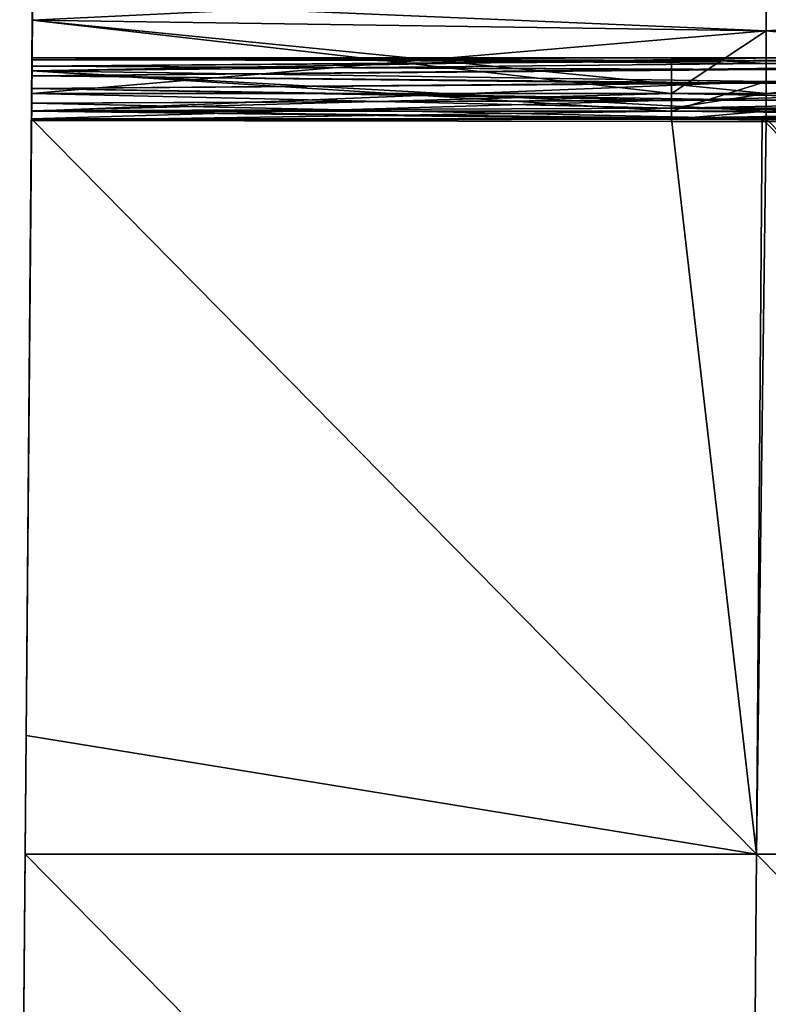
# Model space of a CAD drawing. Header units: millimetres. Extents: x -125 to 125, y -4 to 53.
# Tile 27 of 256: x -125 to -113, y 25 to 41. Entities that reach past the tile are written whole.
import ezdxf

# ---------------------------------------------------------------- set-up
doc = ezdxf.new("R2010")
doc.units = ezdxf.units.MM
doc.header["$LTSCALE"] = 65.185185
for name, color, linetype in [('506', 7, 'CONTINUOUS'), ('507', 7, 'CONTINUOUS'), ('509', 7, 'CONTINUOUS'), ('516', 7, 'CONTINUOUS'), ('517', 7, 'CONTINUOUS'), ('544', 7, 'CONTINUOUS'), ('545', 7, 'CONTINUOUS'), ('570', 7, 'CONTINUOUS'), ('571', 7, 'CONTINUOUS'), ('575', 7, 'CONTINUOUS'), ('576', 7, 'CONTINUOUS')]:
    doc.layers.add(name, color=color, linetype=linetype)

msp = doc.modelspace()

# ---------------------------------------------------------------- linework, layer by layer
at = {"layer": '506', "color": 7, "linetype": 'CONTINUOUS'}
for points in [[(-124.746, 29.104, 124.746), (-124.642, 41.052, 117.866), (-124.746, 29.104, 112.865), (-124.746, 29.104, 124.746)], [(-124.645, 40.719, 118.334), (-124.642, 41.052, 117.866), (-124.746, 29.104, 124.746), (-124.645, 40.719, 118.334)], [(-124.642, 41.052, 117.866), (-124.642, 41.051, 112.541), (-124.746, 29.104, 112.865), (-124.642, 41.052, 117.866)], [(-124.642, 41.051, -112.541), (-124.642, 41.052, -117.866), (-124.746, 29.104, -112.865), (-124.642, 41.051, -112.541)], [(-124.642, 41.052, -117.866), (-124.645, 40.719, -118.334), (-124.746, 29.104, -112.865), (-124.642, 41.052, -117.866)], [(-124.746, 29.104, 29.701), (-124.642, 41.051, 29.226), (-124.746, 29.104, 17.821), (-124.746, 29.104, 29.701)], [(-124.642, 41.051, 40.916), (-124.642, 41.051, 29.226), (-124.746, 29.104, 29.701), (-124.642, 41.051, 40.916)], [(-124.642, 41.051, 52.606), (-124.642, 41.051, 40.916), (-124.746, 29.104, 41.582), (-124.642, 41.051, 52.606)], [(-124.746, 29.104, 41.582), (-124.642, 41.051, 40.916), (-124.746, 29.104, 29.701), (-124.746, 29.104, 41.582)], [(-124.642, 41.051, 64.297), (-124.642, 41.051, 52.606), (-124.746, 29.104, 53.463), (-124.642, 41.051, 64.297)], [(-124.642, 41.051, 75.987), (-124.642, 41.051, 64.297), (-124.746, 29.104, 65.343), (-124.642, 41.051, 75.987)], [(-124.746, 29.104, 65.343), (-124.642, 41.051, 64.297), (-124.746, 29.104, 53.463), (-124.746, 29.104, 65.343)], [(-124.746, 29.104, 53.463), (-124.642, 41.051, 52.606), (-124.746, 29.104, 41.582), (-124.746, 29.104, 53.463)], [(-124.746, 29.104, -17.821), (-124.642, 41.051, -29.226), (-124.746, 29.104, -29.701), (-124.746, 29.104, -17.821)], [(-124.642, 41.051, -17.535), (-124.642, 41.051, -29.226), (-124.746, 29.104, -17.821), (-124.642, 41.051, -17.535)], [(-124.746, 29.104, -5.94), (-124.642, 41.051, -17.535), (-124.746, 29.104, -17.821), (-124.746, 29.104, -5.94)], [(-124.642, 41.051, -5.845), (-124.642, 41.051, -17.535), (-124.746, 29.104, -5.94), (-124.642, 41.051, -5.845)], [(-124.746, 29.104, -29.701), (-124.642, 41.051, -40.916), (-124.746, 29.104, -41.582), (-124.746, 29.104, -29.701)], [(-124.642, 41.051, -29.226), (-124.642, 41.051, -40.916), (-124.746, 29.104, -29.701), (-124.642, 41.051, -29.226)], [(-124.642, 41.051, 17.535), (-124.642, 41.051, 5.845), (-124.746, 29.104, 5.94), (-124.642, 41.051, 17.535)], [(-124.746, 29.104, 17.821), (-124.642, 41.051, 17.535), (-124.746, 29.104, 5.94), (-124.746, 29.104, 17.821)], [(-124.642, 41.051, 29.226), (-124.642, 41.051, 17.535), (-124.746, 29.104, 17.821), (-124.642, 41.051, 29.226)], [(-124.746, 29.104, 5.94), (-124.642, 41.051, -5.845), (-124.746, 29.104, -5.94), (-124.746, 29.104, 5.94)], [(-124.642, 41.051, 5.845), (-124.642, 41.051, -5.845), (-124.746, 29.104, 5.94), (-124.642, 41.051, 5.845)], [(-124.642, 41.051, 112.541), (-124.643, 40.914, 112.335), (-124.746, 29.104, 112.865), (-124.642, 41.051, 112.541)], [(-124.746, 29.104, 89.104), (-124.642, 41.051, 87.677), (-124.746, 29.104, 77.224), (-124.746, 29.104, 89.104)], [(-124.642, 41.051, 99.368), (-124.642, 41.051, 87.677), (-124.746, 29.104, 89.104), (-124.642, 41.051, 99.368)], [(-124.746, 29.104, 77.224), (-124.642, 41.051, 75.987), (-124.746, 29.104, 65.343), (-124.746, 29.104, 77.224)], [(-124.642, 41.051, 87.677), (-124.642, 41.051, 75.987), (-124.746, 29.104, 77.224), (-124.642, 41.051, 87.677)], [(-124.746, 29.104, 100.985), (-124.642, 41.051, 99.368), (-124.746, 29.104, 89.104), (-124.746, 29.104, 100.985)], [(-124.642, 41.05, 111.031), (-124.642, 41.051, 99.368), (-124.746, 29.104, 100.985), (-124.642, 41.05, 111.031)], [(-124.642, 41.051, -99.368), (-124.642, 41.05, -111.031), (-124.746, 29.104, -100.985), (-124.642, 41.051, -99.368)], [(-124.746, 29.104, -100.985), (-124.642, 41.051, -112.541), (-124.746, 29.104, -112.865), (-124.746, 29.104, -100.985)], [(-124.643, 40.914, -112.335), (-124.642, 41.051, -112.541), (-124.746, 29.104, -100.985), (-124.643, 40.914, -112.335)], [(-124.642, 41.051, -52.606), (-124.642, 41.051, -64.297), (-124.746, 29.104, -53.463), (-124.642, 41.051, -52.606)], [(-124.642, 41.051, -64.297), (-124.642, 41.051, -75.987), (-124.746, 29.104, -65.343), (-124.642, 41.051, -64.297)], [(-124.746, 29.104, -53.463), (-124.642, 41.051, -64.297), (-124.746, 29.104, -65.343), (-124.746, 29.104, -53.463)], [(-124.746, 29.104, -77.224), (-124.642, 41.051, -87.677), (-124.746, 29.104, -89.104), (-124.746, 29.104, -77.224)], [(-124.746, 29.104, -65.343), (-124.642, 41.051, -75.987), (-124.746, 29.104, -77.224), (-124.746, 29.104, -65.343)], [(-124.642, 41.051, -40.916), (-124.642, 41.051, -52.606), (-124.746, 29.104, -41.582), (-124.642, 41.051, -40.916)], [(-124.746, 29.104, -41.582), (-124.642, 41.051, -52.606), (-124.746, 29.104, -53.463), (-124.746, 29.104, -41.582)], [(-124.642, 41.051, -87.677), (-124.642, 41.051, -99.368), (-124.746, 29.104, -89.104), (-124.642, 41.051, -87.677)], [(-124.746, 29.104, -89.104), (-124.642, 41.051, -99.368), (-124.746, 29.104, -100.985), (-124.746, 29.104, -89.104)], [(-124.642, 41.051, -75.987), (-124.642, 41.051, -87.677), (-124.746, 29.104, -77.224), (-124.642, 41.051, -75.987)], [(-124.746, 29.104, 112.865), (-124.642, 41.05, 111.031), (-124.746, 29.104, 100.985), (-124.746, 29.104, 112.865)], [(-124.643, 40.899, 111.209), (-124.642, 41.05, 111.031), (-124.746, 29.104, 112.865), (-124.643, 40.899, 111.209)], [(-124.642, 41.05, -111.031), (-124.643, 40.899, -111.209), (-124.746, 29.104, -100.985), (-124.642, 41.05, -111.031)], [(-124.643, 40.914, 112.335), (-124.644, 40.756, 111.972), (-124.746, 29.104, 112.865), (-124.643, 40.914, 112.335)], [(-124.644, 40.756, -111.972), (-124.643, 40.914, -112.335), (-124.746, 29.104, -100.985), (-124.644, 40.756, -111.972)], [(-124.644, 40.75, 111.576), (-124.643, 40.899, 111.209), (-124.746, 29.104, 112.865), (-124.644, 40.75, 111.576)], [(-124.643, 40.899, -111.209), (-124.644, 40.75, -111.576), (-124.746, 29.104, -100.985), (-124.643, 40.899, -111.209)], [(-124.644, 40.756, 111.972), (-124.644, 40.75, 111.576), (-124.746, 29.104, 112.865), (-124.644, 40.756, 111.972)], [(-124.644, 40.75, -111.576), (-124.644, 40.756, -111.972), (-124.746, 29.104, -100.985), (-124.644, 40.75, -111.576)], [(-124.655, 39.529, 119.407), (-124.645, 40.719, 118.334), (-124.746, 29.104, 124.746), (-124.655, 39.529, 119.407)], [(-124.645, 40.719, -118.334), (-124.655, 39.529, -119.407), (-124.746, 29.104, -112.865), (-124.645, 40.719, -118.334)], [(-124.65, 40.072, 123.924), (-124.65, 40.107, 123.669), (-124.746, 29.104, 124.746), (-124.65, 40.072, 123.924)], [(-124.65, 40.107, 123.669), (-124.652, 39.894, 122.173), (-124.746, 29.104, 124.746), (-124.65, 40.107, 123.669)], [(-124.746, 29.104, -112.865), (-124.65, 40.107, -123.669), (-124.65, 40.072, -123.924), (-124.746, 29.104, -112.865)], [(-124.652, 39.894, -122.173), (-124.65, 40.107, -123.669), (-124.746, 29.104, -112.865), (-124.652, 39.894, -122.173)], [(-124.651, 39.972, 124.162), (-124.65, 40.072, 123.924), (-124.746, 29.104, 124.746), (-124.651, 39.972, 124.162)], [(-124.651, 39.972, -124.162), (-124.746, 29.104, -112.865), (-124.65, 40.072, -123.924), (-124.651, 39.972, -124.162)], [(-124.653, 39.814, 124.366), (-124.651, 39.972, 124.162), (-124.746, 29.104, 124.746), (-124.653, 39.814, 124.366)], [(-124.653, 39.814, -124.366), (-124.746, 29.104, -112.865), (-124.651, 39.972, -124.162), (-124.653, 39.814, -124.366)], [(-124.652, 39.894, 122.173), (-124.658, 39.243, 120.809), (-124.746, 29.104, 124.746), (-124.652, 39.894, 122.173)], [(-124.658, 39.243, -120.809), (-124.652, 39.894, -122.173), (-124.746, 29.104, -112.865), (-124.658, 39.243, -120.809)], [(-124.654, 39.61, 124.523), (-124.653, 39.814, 124.366), (-124.746, 29.104, 124.746), (-124.654, 39.61, 124.523)], [(-124.654, 39.61, -124.523), (-124.746, 29.104, -112.865), (-124.653, 39.814, -124.366), (-124.654, 39.61, -124.523)], [(-124.656, 39.372, 124.623), (-124.654, 39.61, 124.523), (-124.746, 29.104, 124.746), (-124.656, 39.372, 124.623)], [(-124.656, 39.372, -124.623), (-124.746, 29.104, -112.865), (-124.654, 39.61, -124.523), (-124.656, 39.372, -124.623)], [(-124.658, 39.245, 119.683), (-124.655, 39.529, 119.407), (-124.746, 29.104, 124.746), (-124.658, 39.245, 119.683)], [(-124.655, 39.529, -119.407), (-124.658, 39.245, -119.683), (-124.746, 29.104, -112.865), (-124.655, 39.529, -119.407)], [(-124.659, 39.116, 124.659), (-124.656, 39.372, 124.623), (-124.746, 29.104, 124.746), (-124.659, 39.116, 124.659)], [(-124.659, 39.116, -124.659), (-124.746, 29.104, -112.865), (-124.656, 39.372, -124.623), (-124.659, 39.116, -124.659)], [(-124.659, 39.09, 120.048), (-124.658, 39.245, 119.683), (-124.746, 29.104, 124.746), (-124.659, 39.09, 120.048)], [(-124.658, 39.245, -119.683), (-124.659, 39.09, -120.048), (-124.746, 29.104, -112.865), (-124.658, 39.245, -119.683)], [(-124.658, 39.243, 120.809), (-124.659, 39.09, 120.444), (-124.746, 29.104, 124.746), (-124.658, 39.243, 120.809)], [(-124.659, 39.09, -120.444), (-124.658, 39.243, -120.809), (-124.746, 29.104, -112.865), (-124.659, 39.09, -120.444)], [(-124.746, 29.104, -124.746), (-124.746, 29.104, -112.865), (-124.659, 39.116, -124.659), (-124.746, 29.104, -124.746)], [(-124.659, 39.09, 120.444), (-124.659, 39.09, 120.048), (-124.746, 29.104, 124.746), (-124.659, 39.09, 120.444)], [(-124.659, 39.09, -120.048), (-124.659, 39.09, -120.444), (-124.746, 29.104, -112.865), (-124.659, 39.09, -120.048)], [(-124.746, 29.104, 100.985), (-124.85, 17.158, 89.179), (-124.85, 17.158, 101.069), (-124.746, 29.104, 100.985)], [(-124.746, 29.104, 100.985), (-124.746, 29.104, 89.104), (-124.85, 17.158, 89.179), (-124.746, 29.104, 100.985)], [(-124.746, 29.104, 112.865), (-124.85, 17.158, 101.069), (-124.85, 17.158, 112.96), (-124.746, 29.104, 112.865)], [(-124.746, 29.104, 112.865), (-124.746, 29.104, 100.985), (-124.85, 17.158, 101.069), (-124.746, 29.104, 112.865)], [(-124.746, 29.104, 124.746), (-124.85, 17.158, 112.96), (-124.763, 27.182, 124.763), (-124.746, 29.104, 124.746)], [(-124.746, 29.104, 124.746), (-124.746, 29.104, 112.865), (-124.85, 17.158, 112.96), (-124.746, 29.104, 124.746)], [(-124.746, 29.104, 89.104), (-124.746, 29.104, 77.224), (-124.85, 17.158, 77.288), (-124.746, 29.104, 89.104)], [(-124.746, 29.104, 29.701), (-124.746, 29.104, 17.821), (-124.85, 17.158, 17.836), (-124.746, 29.104, 29.701)], [(-124.746, 29.104, 41.582), (-124.85, 17.158, 29.726), (-124.85, 17.158, 41.617), (-124.746, 29.104, 41.582)], [(-124.746, 29.104, 41.582), (-124.746, 29.104, 29.701), (-124.85, 17.158, 29.726), (-124.746, 29.104, 41.582)], [(-124.746, 29.104, 53.463), (-124.85, 17.158, 41.617), (-124.85, 17.158, 53.507), (-124.746, 29.104, 53.463)], [(-124.746, 29.104, 53.463), (-124.746, 29.104, 41.582), (-124.85, 17.158, 41.617), (-124.746, 29.104, 53.463)], [(-124.746, 29.104, 65.343), (-124.85, 17.158, 53.507), (-124.85, 17.158, 65.398), (-124.746, 29.104, 65.343)], [(-124.746, 29.104, 65.343), (-124.746, 29.104, 53.463), (-124.85, 17.158, 53.507), (-124.746, 29.104, 65.343)], [(-124.746, 29.104, 77.224), (-124.85, 17.158, 65.398), (-124.85, 17.158, 77.288), (-124.746, 29.104, 77.224)], [(-124.746, 29.104, 77.224), (-124.746, 29.104, 65.343), (-124.85, 17.158, 65.398), (-124.746, 29.104, 77.224)], [(-124.746, 29.104, 89.104), (-124.85, 17.158, 77.288), (-124.85, 17.158, 89.179), (-124.746, 29.104, 89.104)], [(-124.746, 29.104, -112.865), (-124.746, 29.104, -124.746), (-124.85, 17.158, -112.96), (-124.746, 29.104, -112.865)], [(-124.85, 17.158, -112.96), (-124.746, 29.104, -124.746), (-124.763, 27.182, -124.763), (-124.85, 17.158, -112.96)], [(-124.746, 29.104, -112.865), (-124.85, 17.158, -112.96), (-124.85, 17.158, -101.069), (-124.746, 29.104, -112.865)], [(-124.746, 29.104, -100.985), (-124.85, 17.158, -101.069), (-124.85, 17.158, -89.179), (-124.746, 29.104, -100.985)], [(-124.746, 29.104, -29.701), (-124.85, 17.158, -29.726), (-124.85, 17.158, -17.836), (-124.746, 29.104, -29.701)], [(-124.746, 29.104, -29.701), (-124.746, 29.104, -41.582), (-124.85, 17.158, -29.726), (-124.746, 29.104, -29.701)], [(-124.746, 29.104, -17.821), (-124.85, 17.158, -17.836), (-124.85, 17.158, -5.945), (-124.746, 29.104, -17.821)], [(-124.746, 29.104, -17.821), (-124.746, 29.104, -29.701), (-124.85, 17.158, -17.836), (-124.746, 29.104, -17.821)], [(-124.746, 29.104, -5.94), (-124.85, 17.158, -5.945), (-124.85, 17.158, 5.945), (-124.746, 29.104, -5.94)], [(-124.746, 29.104, -5.94), (-124.746, 29.104, -17.821), (-124.85, 17.158, -5.945), (-124.746, 29.104, -5.94)], [(-124.746, 29.104, 5.94), (-124.746, 29.104, -5.94), (-124.85, 17.158, 5.945), (-124.746, 29.104, 5.94)], [(-124.746, 29.104, 17.821), (-124.85, 17.158, 5.945), (-124.85, 17.158, 17.836), (-124.746, 29.104, 17.821)], [(-124.746, 29.104, 17.821), (-124.746, 29.104, 5.94), (-124.85, 17.158, 5.945), (-124.746, 29.104, 17.821)], [(-124.746, 29.104, 29.701), (-124.85, 17.158, 17.836), (-124.85, 17.158, 29.726), (-124.746, 29.104, 29.701)], [(-124.746, 29.104, -41.582), (-124.746, 29.104, -53.463), (-124.85, 17.158, -41.617), (-124.746, 29.104, -41.582)], [(-124.746, 29.104, -100.985), (-124.746, 29.104, -112.865), (-124.85, 17.158, -101.069), (-124.746, 29.104, -100.985)], [(-124.746, 29.104, -89.104), (-124.85, 17.158, -89.179), (-124.85, 17.158, -77.288), (-124.746, 29.104, -89.104)], [(-124.746, 29.104, -89.104), (-124.746, 29.104, -100.985), (-124.85, 17.158, -89.179), (-124.746, 29.104, -89.104)], [(-124.746, 29.104, -77.224), (-124.85, 17.158, -77.288), (-124.85, 17.158, -65.398), (-124.746, 29.104, -77.224)], [(-124.746, 29.104, -77.224), (-124.746, 29.104, -89.104), (-124.85, 17.158, -77.288), (-124.746, 29.104, -77.224)], [(-124.746, 29.104, -65.343), (-124.85, 17.158, -65.398), (-124.85, 17.158, -53.507), (-124.746, 29.104, -65.343)], [(-124.746, 29.104, -65.343), (-124.746, 29.104, -77.224), (-124.85, 17.158, -65.398), (-124.746, 29.104, -65.343)], [(-124.746, 29.104, -53.463), (-124.85, 17.158, -53.507), (-124.85, 17.158, -41.617), (-124.746, 29.104, -53.463)], [(-124.746, 29.104, -53.463), (-124.746, 29.104, -65.343), (-124.85, 17.158, -53.507), (-124.746, 29.104, -53.463)], [(-124.746, 29.104, -41.582), (-124.85, 17.158, -41.617), (-124.85, 17.158, -29.726), (-124.746, 29.104, -41.582)], [(-124.85, 17.158, 124.85), (-124.763, 27.182, 124.763), (-124.85, 17.158, 112.96), (-124.85, 17.158, 124.85)], [(-124.85, 17.158, -124.85), (-124.85, 17.158, -112.96), (-124.763, 27.182, -124.763), (-124.85, 17.158, -124.85)]]:
    msp.add_3dface(points, dxfattribs=at)
at = {"layer": '507', "color": 7, "linetype": 'CONTINUOUS'}
for points in [[(-124.659, 39.116, 124.659), (-124.746, 29.104, 124.746), (-112.881, 27.182, 124.763), (-124.659, 39.116, 124.659)], [(-124.659, 39.116, 124.659), (-112.881, 27.182, 124.763), (-114.259, 39.116, 124.659), (-124.659, 39.116, 124.659)], [(-114.259, 39.116, 124.659), (-112.881, 27.182, 124.763), (-112.786, 39.116, 124.659), (-114.259, 39.116, 124.659)], [(-112.881, 27.182, 124.763), (-100.998, 27.182, 124.763), (-112.786, 39.116, 124.659), (-112.881, 27.182, 124.763)], [(-112.786, 39.116, 124.659), (-100.998, 27.182, 124.763), (-102.313, 39.116, 124.659), (-112.786, 39.116, 124.659)], [(-124.746, 29.104, 124.746), (-124.763, 27.182, 124.763), (-112.881, 27.182, 124.763), (-124.746, 29.104, 124.746)], [(-124.763, 27.182, 124.763), (-124.85, 17.158, 124.85), (-112.975, 15.236, 124.867), (-124.763, 27.182, 124.763)], [(-112.881, 27.182, 124.763), (-124.763, 27.182, 124.763), (-112.975, 15.236, 124.867), (-112.881, 27.182, 124.763)], [(-112.881, 27.182, 124.763), (-112.975, 15.236, 124.867), (-101.083, 15.236, 124.867), (-112.881, 27.182, 124.763)], [(-100.998, 27.182, 124.763), (-112.881, 27.182, 124.763), (-101.083, 15.236, 124.867), (-100.998, 27.182, 124.763)]]:
    msp.add_3dface(points, dxfattribs=at)
at = {"layer": '509', "color": 7, "linetype": 'CONTINUOUS'}
for points in [[(-124.659, 39.116, -124.659), (-112.881, 27.182, -124.763), (-124.746, 29.104, -124.746), (-124.659, 39.116, -124.659)], [(-112.881, 27.182, -124.763), (-124.659, 39.116, -124.659), (-112.724, 39.116, -124.659), (-112.881, 27.182, -124.763)], [(-100.998, 27.182, -124.763), (-112.881, 27.182, -124.763), (-112.724, 39.116, -124.659), (-100.998, 27.182, -124.763)], [(-100.914, 39.116, -124.659), (-100.998, 27.182, -124.763), (-112.724, 39.116, -124.659), (-100.914, 39.116, -124.659)], [(-124.763, 27.182, -124.763), (-124.746, 29.104, -124.746), (-112.881, 27.182, -124.763), (-124.763, 27.182, -124.763)], [(-124.763, 27.182, -124.763), (-112.975, 15.236, -124.867), (-124.85, 17.158, -124.85), (-124.763, 27.182, -124.763)], [(-124.763, 27.182, -124.763), (-112.881, 27.182, -124.763), (-112.975, 15.236, -124.867), (-124.763, 27.182, -124.763)], [(-112.881, 27.182, -124.763), (-101.083, 15.236, -124.867), (-112.975, 15.236, -124.867), (-112.881, 27.182, -124.763)], [(-112.881, 27.182, -124.763), (-100.998, 27.182, -124.763), (-101.083, 15.236, -124.867), (-112.881, 27.182, -124.763)]]:
    msp.add_3dface(points, dxfattribs=at)
at = {"layer": '516', "linetype": 'CONTINUOUS'}
for points in [[(-124.652, 39.894, 122.173), (-124.65, 40.107, 123.669), (-112.723, 40.015, 122.663), (-124.652, 39.894, 122.173)], [(-124.652, 39.894, 122.173), (-112.723, 40.015, 122.663), (-112.723, 39.723, 121.697), (-124.652, 39.894, 122.173)], [(-112.723, 40.015, 122.663), (-124.65, 40.107, 123.669), (-114.259, 40.107, 123.669), (-112.723, 40.015, 122.663)], [(-112.723, 40.107, 123.669), (-112.723, 40.015, 122.663), (-114.259, 40.107, 123.669), (-112.723, 40.107, 123.669)], [(-102.313, 40.107, 123.669), (-100.776, 40.015, 122.663), (-112.723, 40.107, 123.669), (-102.313, 40.107, 123.669)], [(-112.723, 40.107, 123.669), (-100.776, 40.015, 122.663), (-112.723, 40.015, 122.663), (-112.723, 40.107, 123.669)], [(-100.776, 40.015, 122.663), (-100.776, 39.723, 121.697), (-112.723, 40.015, 122.663), (-100.776, 40.015, 122.663)], [(-112.723, 40.015, 122.663), (-100.776, 39.723, 121.697), (-112.723, 39.723, 121.697), (-112.723, 40.015, 122.663)], [(-124.658, 39.243, 120.809), (-124.652, 39.894, 122.173), (-114.259, 39.243, 120.809), (-124.658, 39.243, 120.809)], [(-124.652, 39.894, 122.173), (-112.723, 39.723, 121.697), (-112.723, 39.243, 120.809), (-124.652, 39.894, 122.173)], [(-124.652, 39.894, 122.173), (-112.723, 39.243, 120.809), (-114.259, 39.243, 120.809), (-124.652, 39.894, 122.173)], [(-112.723, 39.243, 120.809), (-112.723, 39.723, 121.697), (-102.313, 39.243, 120.809), (-112.723, 39.243, 120.809)], [(-112.723, 39.723, 121.697), (-100.776, 39.243, 120.809), (-102.313, 39.243, 120.809), (-112.723, 39.723, 121.697)], [(-100.776, 39.723, 121.697), (-100.776, 39.243, 120.809), (-112.723, 39.723, 121.697), (-100.776, 39.723, 121.697)]]:
    msp.add_3dface(points, dxfattribs=at)
at = {"layer": '517', "linetype": 'CONTINUOUS'}
for points in [[(-124.642, 41.052, 117.866), (-124.645, 40.719, 118.334), (-112.72, 41.296, 117.432), (-124.642, 41.052, 117.866)], [(-124.645, 40.719, 118.334), (-112.72, 40.545, 118.539), (-112.72, 41.296, 117.432), (-124.645, 40.719, 118.334)], [(-112.72, 40.545, 118.539), (-100.774, 41.296, 117.432), (-112.72, 41.296, 117.432), (-112.72, 40.545, 118.539)], [(-100.774, 40.545, 118.539), (-100.774, 41.296, 117.432), (-112.72, 40.545, 118.539), (-100.774, 40.545, 118.539)], [(-124.645, 40.719, 118.334), (-124.655, 39.529, 119.407), (-112.72, 40.545, 118.539), (-124.645, 40.719, 118.334)], [(-112.72, 40.545, 118.539), (-124.655, 39.529, 119.407), (-114.259, 39.529, 119.407), (-112.72, 40.545, 118.539)], [(-112.72, 39.529, 119.407), (-112.72, 40.545, 118.539), (-114.259, 39.529, 119.407), (-112.72, 39.529, 119.407)], [(-112.72, 39.529, 119.407), (-100.774, 40.545, 118.539), (-112.72, 40.545, 118.539), (-112.72, 39.529, 119.407)], [(-102.313, 39.529, 119.407), (-100.774, 40.545, 118.539), (-112.72, 39.529, 119.407), (-102.313, 39.529, 119.407)]]:
    msp.add_3dface(points, dxfattribs=at)
at = {"layer": '544', "linetype": 'CONTINUOUS'}
for points in [[(-124.642, 41.052, -117.866), (-112.72, 41.296, -117.432), (-112.72, 40.545, -118.539), (-124.642, 41.052, -117.866)], [(-100.774, 41.296, -117.432), (-100.774, 40.545, -118.539), (-112.72, 41.296, -117.432), (-100.774, 41.296, -117.432)], [(-112.72, 41.296, -117.432), (-100.774, 40.545, -118.539), (-112.72, 40.545, -118.539), (-112.72, 41.296, -117.432)], [(-124.645, 40.719, -118.334), (-124.642, 41.052, -117.866), (-112.72, 40.545, -118.539), (-124.645, 40.719, -118.334)], [(-124.655, 39.529, -119.407), (-124.645, 40.719, -118.334), (-114.259, 39.529, -119.407), (-124.655, 39.529, -119.407)], [(-124.645, 40.719, -118.334), (-112.72, 39.529, -119.407), (-114.259, 39.529, -119.407), (-124.645, 40.719, -118.334)], [(-124.645, 40.719, -118.334), (-112.72, 40.545, -118.539), (-112.72, 39.529, -119.407), (-124.645, 40.719, -118.334)], [(-100.774, 40.545, -118.539), (-100.774, 39.529, -119.407), (-112.72, 40.545, -118.539), (-100.774, 40.545, -118.539)], [(-112.72, 40.545, -118.539), (-100.774, 39.529, -119.407), (-102.313, 39.529, -119.407), (-112.72, 40.545, -118.539)], [(-112.72, 39.529, -119.407), (-112.72, 40.545, -118.539), (-102.313, 39.529, -119.407), (-112.72, 39.529, -119.407)]]:
    msp.add_3dface(points, dxfattribs=at)
at = {"layer": '545', "linetype": 'CONTINUOUS'}
for points in [[(-124.65, 40.107, -123.669), (-124.652, 39.894, -122.173), (-112.724, 40.107, -123.669), (-124.65, 40.107, -123.669)], [(-112.724, 40.107, -123.669), (-124.652, 39.894, -122.173), (-112.724, 40.015, -122.663), (-112.724, 40.107, -123.669)], [(-112.724, 40.015, -122.663), (-124.652, 39.894, -122.173), (-112.723, 39.723, -121.697), (-112.724, 40.015, -122.663)], [(-100.778, 40.107, -123.669), (-112.724, 40.015, -122.663), (-100.777, 40.015, -122.663), (-100.778, 40.107, -123.669)], [(-112.724, 40.107, -123.669), (-112.724, 40.015, -122.663), (-100.778, 40.107, -123.669), (-112.724, 40.107, -123.669)], [(-112.724, 40.015, -122.663), (-112.723, 39.723, -121.697), (-100.777, 40.015, -122.663), (-112.724, 40.015, -122.663)], [(-100.777, 40.015, -122.663), (-112.723, 39.723, -121.697), (-100.777, 39.723, -121.697), (-100.777, 40.015, -122.663)], [(-124.652, 39.894, -122.173), (-124.658, 39.243, -120.809), (-112.723, 39.723, -121.697), (-124.652, 39.894, -122.173)], [(-112.723, 39.723, -121.697), (-124.658, 39.243, -120.809), (-114.259, 39.243, -120.809), (-112.723, 39.723, -121.697)], [(-112.723, 39.243, -120.809), (-112.723, 39.723, -121.697), (-114.259, 39.243, -120.809), (-112.723, 39.243, -120.809)], [(-100.777, 39.723, -121.697), (-112.723, 39.243, -120.809), (-102.313, 39.243, -120.809), (-100.777, 39.723, -121.697)], [(-112.723, 39.723, -121.697), (-112.723, 39.243, -120.809), (-100.777, 39.723, -121.697), (-112.723, 39.723, -121.697)]]:
    msp.add_3dface(points, dxfattribs=at)
at = {"layer": '570', "linetype": 'CONTINUOUS'}
for points in [[(-124.658, 39.245, -119.683), (-124.655, 39.529, -119.407), (-114.259, 39.292, -119.619), (-124.658, 39.245, -119.683)], [(-124.655, 39.529, -119.407), (-114.259, 39.529, -119.407), (-114.259, 39.292, -119.619), (-124.655, 39.529, -119.407)], [(-114.259, 39.529, -119.407), (-112.72, 39.529, -119.407), (-102.313, 39.292, -119.619), (-114.259, 39.529, -119.407)], [(-114.259, 39.529, -119.407), (-102.313, 39.292, -119.619), (-114.259, 39.292, -119.619), (-114.259, 39.529, -119.407)], [(-112.72, 39.529, -119.407), (-102.313, 39.529, -119.407), (-102.313, 39.292, -119.619), (-112.72, 39.529, -119.407)], [(-124.659, 39.09, -120.048), (-124.658, 39.245, -119.683), (-114.259, 39.135, -119.895), (-124.659, 39.09, -120.048)], [(-124.658, 39.243, -120.809), (-124.659, 39.09, -120.444), (-114.259, 39.243, -120.809), (-124.658, 39.243, -120.809)], [(-114.259, 39.243, -120.809), (-124.659, 39.09, -120.444), (-114.259, 39.109, -120.521), (-114.259, 39.243, -120.809)], [(-124.658, 39.245, -119.683), (-114.259, 39.292, -119.619), (-114.259, 39.135, -119.895), (-124.658, 39.245, -119.683)], [(-114.259, 39.292, -119.619), (-102.313, 39.135, -119.895), (-114.259, 39.135, -119.895), (-114.259, 39.292, -119.619)], [(-102.313, 39.292, -119.619), (-102.313, 39.135, -119.895), (-114.259, 39.292, -119.619), (-102.313, 39.292, -119.619)], [(-112.723, 39.243, -120.809), (-114.259, 39.243, -120.809), (-114.259, 39.109, -120.521), (-112.723, 39.243, -120.809)], [(-102.313, 39.243, -120.809), (-112.723, 39.243, -120.809), (-114.259, 39.109, -120.521), (-102.313, 39.243, -120.809)], [(-102.313, 39.109, -120.521), (-102.313, 39.243, -120.809), (-114.259, 39.109, -120.521), (-102.313, 39.109, -120.521)], [(-124.659, 39.09, -120.048), (-114.259, 39.135, -119.895), (-114.259, 39.071, -120.206), (-124.659, 39.09, -120.048)], [(-124.659, 39.09, -120.444), (-114.259, 39.071, -120.206), (-114.259, 39.109, -120.521), (-124.659, 39.09, -120.444)], [(-124.659, 39.09, -120.444), (-124.659, 39.09, -120.048), (-114.259, 39.071, -120.206), (-124.659, 39.09, -120.444)], [(-114.259, 39.135, -119.895), (-102.313, 39.071, -120.206), (-114.259, 39.071, -120.206), (-114.259, 39.135, -119.895)], [(-102.313, 39.135, -119.895), (-102.313, 39.071, -120.206), (-114.259, 39.135, -119.895), (-102.313, 39.135, -119.895)], [(-114.259, 39.071, -120.206), (-102.313, 39.109, -120.521), (-114.259, 39.109, -120.521), (-114.259, 39.071, -120.206)], [(-102.313, 39.071, -120.206), (-102.313, 39.109, -120.521), (-114.259, 39.071, -120.206), (-102.313, 39.071, -120.206)]]:
    msp.add_3dface(points, dxfattribs=at)
at = {"layer": '571', "linetype": 'CONTINUOUS'}
for points in [[(-124.653, 39.814, -124.366), (-124.651, 39.972, -124.162), (-112.724, 39.915, -124.248), (-124.653, 39.814, -124.366)], [(-124.651, 39.972, -124.162), (-124.65, 40.072, -123.924), (-112.724, 40.057, -123.974), (-124.651, 39.972, -124.162)], [(-112.724, 39.915, -124.248), (-124.651, 39.972, -124.162), (-112.724, 40.057, -123.974), (-112.724, 39.915, -124.248)], [(-124.65, 40.107, -123.669), (-112.724, 40.107, -123.669), (-112.724, 40.057, -123.974), (-124.65, 40.107, -123.669)], [(-124.65, 40.072, -123.924), (-124.65, 40.107, -123.669), (-112.724, 40.057, -123.974), (-124.65, 40.072, -123.924)], [(-112.724, 40.057, -123.974), (-112.724, 40.107, -123.669), (-100.778, 40.057, -123.974), (-112.724, 40.057, -123.974)], [(-112.724, 40.107, -123.669), (-100.778, 40.107, -123.669), (-100.778, 40.057, -123.974), (-112.724, 40.107, -123.669)], [(-112.724, 39.915, -124.248), (-112.724, 40.057, -123.974), (-100.778, 39.915, -124.248), (-112.724, 39.915, -124.248)], [(-100.778, 39.915, -124.248), (-112.724, 40.057, -123.974), (-100.778, 40.057, -123.974), (-100.778, 39.915, -124.248)], [(-124.654, 39.61, -124.523), (-124.653, 39.814, -124.366), (-112.724, 39.696, -124.467), (-124.654, 39.61, -124.523)], [(-112.724, 39.696, -124.467), (-124.653, 39.814, -124.366), (-112.724, 39.915, -124.248), (-112.724, 39.696, -124.467)], [(-100.778, 39.696, -124.467), (-112.724, 39.915, -124.248), (-100.778, 39.915, -124.248), (-100.778, 39.696, -124.467)], [(-112.724, 39.696, -124.467), (-112.724, 39.915, -124.248), (-100.778, 39.696, -124.467), (-112.724, 39.696, -124.467)], [(-112.724, 39.421, -124.608), (-124.654, 39.61, -124.523), (-112.724, 39.696, -124.467), (-112.724, 39.421, -124.608)], [(-100.778, 39.421, -124.608), (-112.724, 39.696, -124.467), (-100.778, 39.696, -124.467), (-100.778, 39.421, -124.608)], [(-112.724, 39.421, -124.608), (-112.724, 39.696, -124.467), (-100.778, 39.421, -124.608), (-112.724, 39.421, -124.608)], [(-124.656, 39.372, -124.623), (-124.654, 39.61, -124.523), (-112.724, 39.421, -124.608), (-124.656, 39.372, -124.623)], [(-124.659, 39.116, -124.659), (-124.656, 39.372, -124.623), (-112.724, 39.116, -124.659), (-124.659, 39.116, -124.659)], [(-112.724, 39.116, -124.659), (-124.656, 39.372, -124.623), (-112.724, 39.421, -124.608), (-112.724, 39.116, -124.659)], [(-100.914, 39.116, -124.659), (-112.724, 39.116, -124.659), (-112.724, 39.421, -124.608), (-100.914, 39.116, -124.659)], [(-100.778, 39.116, -124.659), (-112.724, 39.421, -124.608), (-100.778, 39.421, -124.608), (-100.778, 39.116, -124.659)], [(-100.778, 39.116, -124.659), (-100.914, 39.116, -124.659), (-112.724, 39.421, -124.608), (-100.778, 39.116, -124.659)]]:
    msp.add_3dface(points, dxfattribs=at)
at = {"layer": '575', "linetype": 'CONTINUOUS'}
for points in [[(-124.655, 39.529, 119.407), (-124.658, 39.245, 119.683), (-114.259, 39.529, 119.407), (-124.655, 39.529, 119.407)], [(-114.259, 39.529, 119.407), (-124.658, 39.245, 119.683), (-114.259, 39.292, 119.619), (-114.259, 39.529, 119.407)], [(-112.72, 39.529, 119.407), (-114.259, 39.529, 119.407), (-114.259, 39.292, 119.619), (-112.72, 39.529, 119.407)], [(-102.313, 39.292, 119.619), (-102.313, 39.529, 119.407), (-114.259, 39.292, 119.619), (-102.313, 39.292, 119.619)], [(-102.313, 39.529, 119.407), (-112.72, 39.529, 119.407), (-114.259, 39.292, 119.619), (-102.313, 39.529, 119.407)], [(-124.658, 39.245, 119.683), (-124.659, 39.09, 120.048), (-114.259, 39.135, 119.895), (-124.658, 39.245, 119.683)], [(-124.659, 39.09, 120.444), (-124.658, 39.243, 120.809), (-114.259, 39.109, 120.521), (-124.659, 39.09, 120.444)], [(-124.658, 39.245, 119.683), (-114.259, 39.135, 119.895), (-114.259, 39.292, 119.619), (-124.658, 39.245, 119.683)], [(-124.658, 39.243, 120.809), (-114.259, 39.243, 120.809), (-114.259, 39.109, 120.521), (-124.658, 39.243, 120.809)], [(-102.313, 39.135, 119.895), (-102.313, 39.292, 119.619), (-114.259, 39.135, 119.895), (-102.313, 39.135, 119.895)], [(-114.259, 39.135, 119.895), (-102.313, 39.292, 119.619), (-114.259, 39.292, 119.619), (-114.259, 39.135, 119.895)], [(-114.259, 39.243, 120.809), (-102.313, 39.109, 120.521), (-114.259, 39.109, 120.521), (-114.259, 39.243, 120.809)], [(-114.259, 39.243, 120.809), (-112.723, 39.243, 120.809), (-102.313, 39.109, 120.521), (-114.259, 39.243, 120.809)], [(-112.723, 39.243, 120.809), (-102.313, 39.243, 120.809), (-102.313, 39.109, 120.521), (-112.723, 39.243, 120.809)], [(-124.659, 39.09, 120.048), (-114.259, 39.071, 120.206), (-114.259, 39.135, 119.895), (-124.659, 39.09, 120.048)], [(-124.659, 39.09, 120.444), (-114.259, 39.109, 120.521), (-114.259, 39.071, 120.206), (-124.659, 39.09, 120.444)], [(-124.659, 39.09, 120.048), (-124.659, 39.09, 120.444), (-114.259, 39.071, 120.206), (-124.659, 39.09, 120.048)], [(-114.259, 39.071, 120.206), (-102.313, 39.135, 119.895), (-114.259, 39.135, 119.895), (-114.259, 39.071, 120.206)], [(-102.313, 39.071, 120.206), (-102.313, 39.135, 119.895), (-114.259, 39.071, 120.206), (-102.313, 39.071, 120.206)], [(-114.259, 39.109, 120.521), (-102.313, 39.071, 120.206), (-114.259, 39.071, 120.206), (-114.259, 39.109, 120.521)], [(-102.313, 39.109, 120.521), (-102.313, 39.071, 120.206), (-114.259, 39.109, 120.521), (-102.313, 39.109, 120.521)]]:
    msp.add_3dface(points, dxfattribs=at)
at = {"layer": '576', "linetype": 'CONTINUOUS'}
for points in [[(-124.651, 39.972, 124.162), (-124.653, 39.814, 124.366), (-114.259, 39.915, 124.248), (-124.651, 39.972, 124.162)], [(-124.65, 40.072, 123.924), (-124.651, 39.972, 124.162), (-114.259, 40.057, 123.974), (-124.65, 40.072, 123.924)], [(-114.259, 40.057, 123.974), (-124.651, 39.972, 124.162), (-114.259, 39.915, 124.248), (-114.259, 40.057, 123.974)], [(-114.259, 40.107, 123.669), (-124.65, 40.072, 123.924), (-114.259, 40.057, 123.974), (-114.259, 40.107, 123.669)], [(-124.65, 40.107, 123.669), (-124.65, 40.072, 123.924), (-114.259, 40.107, 123.669), (-124.65, 40.107, 123.669)], [(-102.313, 40.107, 123.669), (-112.723, 40.107, 123.669), (-114.259, 40.057, 123.974), (-102.313, 40.107, 123.669)], [(-102.313, 40.107, 123.669), (-114.259, 40.057, 123.974), (-102.313, 40.057, 123.974), (-102.313, 40.107, 123.669)], [(-112.723, 40.107, 123.669), (-114.259, 40.107, 123.669), (-114.259, 40.057, 123.974), (-112.723, 40.107, 123.669)], [(-114.259, 40.057, 123.974), (-114.259, 39.915, 124.248), (-102.313, 40.057, 123.974), (-114.259, 40.057, 123.974)], [(-114.259, 39.915, 124.248), (-102.313, 39.915, 124.248), (-102.313, 40.057, 123.974), (-114.259, 39.915, 124.248)], [(-124.653, 39.814, 124.366), (-124.654, 39.61, 124.523), (-114.259, 39.696, 124.467), (-124.653, 39.814, 124.366)], [(-114.259, 39.915, 124.248), (-124.653, 39.814, 124.366), (-114.259, 39.696, 124.467), (-114.259, 39.915, 124.248)], [(-114.259, 39.915, 124.248), (-114.259, 39.696, 124.467), (-102.313, 39.915, 124.248), (-114.259, 39.915, 124.248)], [(-114.259, 39.696, 124.467), (-102.313, 39.696, 124.467), (-102.313, 39.915, 124.248), (-114.259, 39.696, 124.467)], [(-114.259, 39.696, 124.467), (-124.654, 39.61, 124.523), (-114.259, 39.421, 124.608), (-114.259, 39.696, 124.467)], [(-114.259, 39.421, 124.608), (-102.313, 39.421, 124.608), (-102.313, 39.696, 124.467), (-114.259, 39.421, 124.608)], [(-114.259, 39.696, 124.467), (-114.259, 39.421, 124.608), (-102.313, 39.696, 124.467), (-114.259, 39.696, 124.467)], [(-124.654, 39.61, 124.523), (-124.656, 39.372, 124.623), (-114.259, 39.421, 124.608), (-124.654, 39.61, 124.523)], [(-124.659, 39.116, 124.659), (-114.259, 39.116, 124.659), (-114.259, 39.421, 124.608), (-124.659, 39.116, 124.659)], [(-124.656, 39.372, 124.623), (-124.659, 39.116, 124.659), (-114.259, 39.421, 124.608), (-124.656, 39.372, 124.623)], [(-114.259, 39.421, 124.608), (-114.259, 39.116, 124.659), (-102.313, 39.421, 124.608), (-114.259, 39.421, 124.608)], [(-114.259, 39.116, 124.659), (-112.786, 39.116, 124.659), (-102.313, 39.421, 124.608), (-114.259, 39.116, 124.659)], [(-112.786, 39.116, 124.659), (-102.313, 39.116, 124.659), (-102.313, 39.421, 124.608), (-112.786, 39.116, 124.659)]]:
    msp.add_3dface(points, dxfattribs=at)

doc.saveas('drawing.dxf')
